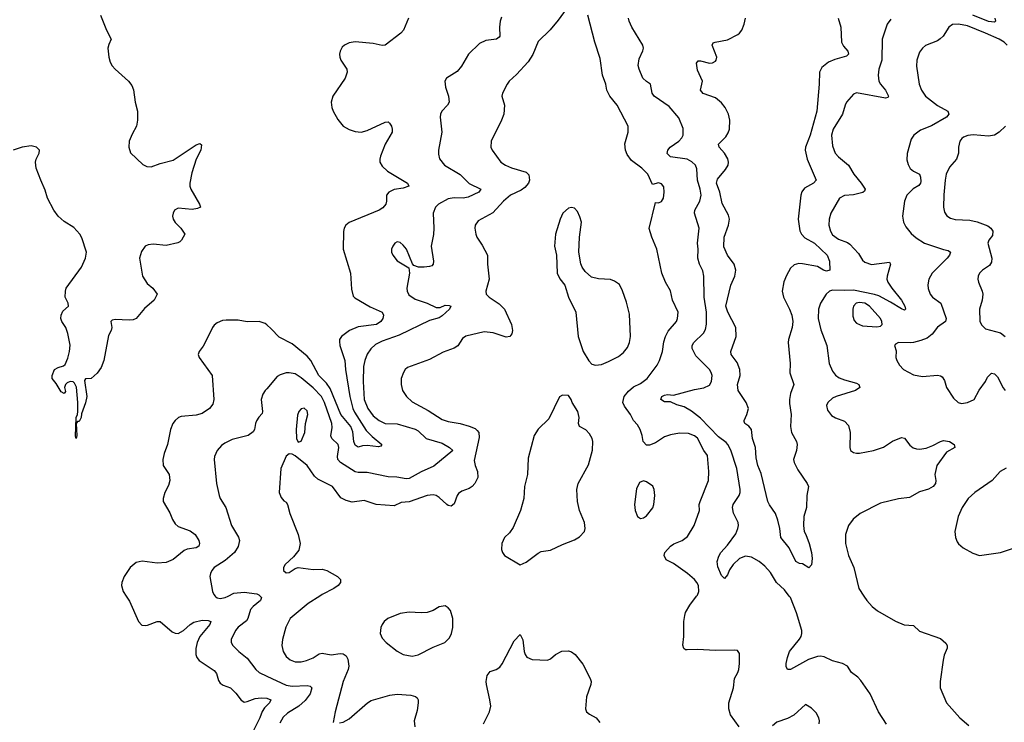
# Model space of a CAD drawing. Header units: inches. Extents: x 1771504 to 1971212, y 471788 to 643615.
# Tile 174 of 256: x 1808354 to 1814915, y 579159 to 583839. Entities that reach past the tile are written whole.
import ezdxf

# ---------------------------------------------------------------- set-up
doc = ezdxf.new("R2010")
doc.units = ezdxf.units.IN
doc.header["$MEASUREMENT"] = 0
for name, color, linetype in [('B8507', 7, 'Continuous'), ('B8508', 7, 'Continuous'), ('B8517', 7, 'Continuous'), ('B8518', 7, 'Continuous')]:
    doc.layers.add(name, color=color, linetype=linetype)

msp = doc.modelspace()

# ---------------------------------------------------------------- linework, layer by layer
at = {"layer": 'B8507', "color": 5}
for points, elevation in [([(1809063.7, 580000), (1809085.9, 579965.9), (1809145.2, 579830), (1809167, 579807), (1809190, 579803), (1809205.5, 579805.5), (1809270, 579830.8), (1809290, 579830.2), (1809370, 579761), (1809390, 579752.1), (1809410, 579751.5), (1809445, 579770), (1809490, 579811.1), (1809513.5, 579826.5), (1809570, 579839.6), (1809610, 579836.8), (1809626.7, 579830), (1809620.2, 579810), (1809553.4, 579730), (1809537.5, 579690), (1809528.5, 579650), (1809528.4, 579610), (1809535.1, 579590), (1809549.5, 579570), (1809650, 579504.1), (1809665.4, 579485.4), (1809678.5, 579438.5), (1809690, 579419.7), (1809710, 579407.6), (1809758, 579390), (1809793.6, 579353.6), (1809830, 579305.7), (1809839.7, 579299.7), (1809850, 579294.3), (1809870, 579296.9), (1809923.1, 579316.9), (1809962.6, 579322.6), (1810000, 579321)], 520), ([(1809656.5, 580000), (1809658.2, 579998.2), (1809669.3, 579989.3), (1809690, 579984.7), (1809723.7, 579990), (1809743.7, 580000)], 540), ([(1809956.3, 580000), (1809965.7, 579990), (1809959.5, 579970), (1809910, 579930.9), (1809892.6, 579910), (1809873.4, 579850), (1809864.1, 579835.9), (1809810, 579793.6), (1809792.7, 579770), (1809764, 579710), (1809764, 579690), (1809774, 579670), (1809813.4, 579630), (1809870, 579586.4), (1809927.2, 579510), (1809950.4, 579490), (1810000, 579467.3)], 540), ([(1810000, 579270.9), (1809984.6, 579255.4), (1809968.8, 579231.2), (1809955.1, 579190), (1809914.9, 579110), (1809908.6, 579070), (1809911.4, 579010), (1809899.8, 578910), (1809903.1, 578870), (1809910, 578845.3), (1809944.2, 578770), (1809970, 578733.6), (1810000, 578701.1)], 520)]:
    msp.add_lwpolyline(points, dxfattribs=dict(at, elevation=elevation))
at = {"layer": 'B8508', "color": 5}
for points, elevation in [([(1808892.2, 583870), (1808933.2, 583770), (1808964, 583710), (1808946.9, 583673.1), (1808941.7, 583650), (1808947.8, 583590), (1808956.9, 583556.9), (1808970, 583531.2), (1808989.2, 583509.2), (1809079.5, 583430), (1809100.2, 583400.2), (1809112.1, 583372.1), (1809122.2, 583290), (1809137.7, 583230), (1809139.2, 583170), (1809131.1, 583130), (1809102.4, 583077.5), (1809083.1, 583030), (1809080.1, 582990), (1809091.4, 582951.4), (1809174.4, 582874.4), (1809201, 582861), (1809230, 582859.8), (1809290, 582881.1), (1809376.9, 582903.1), (1809530, 583005.5), (1809553.4, 583013.4), (1809564.7, 583004.7), (1809560.5, 582970), (1809530.6, 582910), (1809501.7, 582818.3), (1809487.7, 582750), (1809487.7, 582730), (1809494, 582710), (1809551, 582610), (1809558, 582590), (1809538.5, 582581.5), (1809504.1, 582575.9), (1809410, 582584.2), (1809386.4, 582570), (1809375.8, 582550), (1809372.2, 582530), (1809376.4, 582510), (1809388.8, 582488.8), (1809427.3, 582450), (1809454.8, 582410), (1809431.3, 582370), (1809419.8, 582360.2), (1809407.1, 582352.9), (1809330, 582335.6), (1809244, 582344), (1809210, 582340.2), (1809190, 582329.8), (1809165.9, 582294.1), (1809152.1, 582250), (1809172, 582130), (1809202.4, 582082.4), (1809241.6, 582050), (1809270.5, 582010), (1809250.3, 581970), (1809185.3, 581914.7), (1809130, 581849.4), (1809110, 581840.7), (1809083.1, 581836.9), (1808990, 581841.3), (1808970, 581838), (1808960.7, 581830), (1808968.4, 581790), (1808963.8, 581770), (1808945.2, 581734.8), (1808914.9, 581570), (1808896.7, 581523.3), (1808870, 581484), (1808830, 581448.7), (1808792, 581448), (1808784.7, 581435.3), (1808800.7, 581330), (1808793.2, 581286.8), (1808765.4, 581214.6), (1808762.8, 581190), (1808750, 581162), (1808738, 581162), (1808731.1, 581148.9), (1808734.8, 581070), (1808730, 581049.3), (1808725.2, 581065.2), (1808729.6, 581190), (1808739, 581210), (1808741.2, 581230), (1808740.9, 581290), (1808731.8, 581391.8), (1808718.7, 581418.7), (1808710, 581426), (1808690, 581429.5), (1808670, 581420.9), (1808659.1, 581410), (1808653, 581390), (1808658, 581362), (1808650, 581349), (1808630, 581361.2), (1808596.6, 581416.6), (1808570, 581449), (1808569.7, 581470), (1808586, 581510), (1808610, 581523), (1808646.2, 581533.8), (1808656.6, 581543.4), (1808674.7, 581585.3), (1808686, 581630), (1808689.6, 581670.4), (1808674.8, 581750), (1808660.3, 581790), (1808635.3, 581830), (1808628.7, 581850), (1808629.7, 581870), (1808641.4, 581898.6), (1808679.3, 581930), (1808677, 581950), (1808656.2, 581990), (1808658.4, 582030), (1808664.2, 582050), (1808765.3, 582190), (1808792.4, 582250), (1808797.8, 582290), (1808767.2, 582387.2), (1808754.8, 582410), (1808714.4, 582454.4), (1808650, 582495.4), (1808610, 582530.7), (1808580.2, 582570), (1808539.5, 582650), (1808524.2, 582704.2), (1808493.5, 582770), (1808464.4, 582850), (1808459.7, 582890), (1808462.4, 582910), (1808483.6, 582950), (1808485.1, 582970), (1808466.6, 582990), (1808430, 582998), (1808370.8, 582990), (1808310, 582969.8)], 480), ([(1810000, 581806.6), (1809990, 581815.3), (1809950, 581829.8), (1809870, 581827.7), (1809810, 581836.8), (1809730, 581838.3), (1809705.4, 581834.6), (1809670, 581820.5), (1809650, 581805.6), (1809638.9, 581790), (1809597.4, 581702.6), (1809575.8, 581664.2), (1809548.7, 581630), (1809542.4, 581610), (1809550.6, 581590), (1809637, 581470), (1809647.6, 581310), (1809641.5, 581278.5), (1809619.5, 581250), (1809570, 581216.5), (1809530, 581205.4), (1809430, 581196.1), (1809411.2, 581188.8), (1809390.4, 581170), (1809375.3, 581150), (1809358.7, 581110), (1809337.6, 581010), (1809315.8, 580950), (1809306.7, 580910), (1809310.4, 580870), (1809348.9, 580810), (1809355.3, 580770), (1809344.4, 580735.6), (1809321.7, 580690), (1809310.4, 580650), (1809310.4, 580630), (1809354.6, 580554.6), (1809372.8, 580510), (1809390, 580481.3), (1809410, 580462.7), (1809490, 580434.2), (1809522, 580410), (1809547.6, 580370), (1809551.7, 580350), (1809546.6, 580333.4), (1809530, 580321.8), (1809470, 580312.1), (1809450, 580304), (1809375.4, 580244.6), (1809330, 580222.8), (1809270, 580220.2), (1809170, 580233.4), (1809130, 580223.1), (1809090.3, 580190), (1809050, 580131.2), (1809033.4, 580090), (1809032.3, 580070), (1809044.2, 580030), (1809063.7, 580000)], 520), ([(1810000, 581381.1), (1809990.4, 581370), (1809974.8, 581345.2), (1809963.2, 581310), (1809972.1, 581230), (1809970, 581215.3), (1809947.9, 581192.1), (1809932.6, 581167.4), (1809924.4, 581150), (1809919.3, 581110), (1809910, 581093.2), (1809876, 581070), (1809770, 581042), (1809721, 581019), (1809698, 581002), (1809670.4, 580970), (1809652.2, 580930), (1809650.4, 580910), (1809664.9, 580750), (1809683.1, 580670), (1809690.4, 580650), (1809727, 580590), (1809765.3, 580470), (1809812.2, 580392.2), (1809818.3, 580370), (1809810.2, 580330), (1809785.8, 580290), (1809723.4, 580236.6), (1809650.5, 580190), (1809634.4, 580170), (1809624.4, 580150), (1809621.3, 580130), (1809638, 580030), (1809647, 580010), (1809656.5, 580000)], 540), ([(1809743.7, 580000), (1809781.3, 580018.7), (1809850, 580027.1), (1809934.3, 580014.3), (1809948.4, 580008.4), (1809956.3, 580000)], 540)]:
    msp.add_lwpolyline(points, dxfattribs=dict(at, elevation=elevation))
at = {"layer": 'B8517', "color": 5}
for points, elevation in [([(1810354.9, 580000), (1810276.3, 579950), (1810155.5, 579850), (1810126.5, 579793.5), (1810104.9, 579710), (1810101.5, 579670), (1810110.3, 579630), (1810130, 579598.4), (1810156.4, 579576.4), (1810190, 579562.7), (1810230, 579561.5), (1810265.2, 579570), (1810310, 579588.9), (1810350, 579615.2), (1810370, 579620.2), (1810430, 579609.1), (1810490, 579616.9), (1810510, 579615.2), (1810530, 579601.6), (1810540, 579580), (1810546.8, 579533.2), (1810543.2, 579510), (1810510.4, 579430), (1810456.3, 579230), (1810442, 579158)], 560), ([(1813148, 579130), (1813090, 579209.7), (1813078.8, 579250), (1813078.7, 579290), (1813111.1, 579390), (1813118, 579450), (1813140.5, 579490), (1813146.3, 579510), (1813151.6, 579551.6), (1813150, 579618), (1813136.5, 579636.5), (1813120.2, 579640.2), (1812990, 579637.4), (1812870, 579644.2), (1812800.9, 579640.9), (1812790, 579641.2), (1812779, 579650), (1812772.7, 579672.7), (1812779.6, 579730), (1812780.5, 579830), (1812786, 579870), (1812791.6, 579890), (1812819.5, 579940.5), (1812864.8, 580000)], 560), ([(1814130, 579146.6), (1814077.6, 579230), (1814022.3, 579350), (1813958.8, 579438.8), (1813939.5, 579459.5), (1813897.4, 579490), (1813870, 579533.8), (1813837, 579550), (1813770, 579568.7), (1813715.9, 579595.9), (1813690, 579600.7), (1813670, 579598.6), (1813610, 579577.4), (1813490.5, 579510), (1813469.5, 579510), (1813461.1, 579530), (1813462, 579550), (1813469.8, 579590), (1813484.4, 579630), (1813550, 579713.4), (1813561.4, 579730), (1813567, 579750), (1813565.5, 579770), (1813530, 579889.4), (1813489.8, 579990), (1813482.1, 580000)], 540), ([(1813979.3, 580000), (1813999.5, 579970), (1814034, 579930), (1814070, 579900.9), (1814190, 579832.4), (1814248.9, 579808.9), (1814310, 579803.6), (1814350, 579767.2), (1814490, 579718.4), (1814526.6, 579686.6), (1814534.9, 579670), (1814534, 579654), (1814514.6, 579605.4), (1814507.7, 579572.3), (1814487.1, 579430), (1814488.8, 579390), (1814530.2, 579290), (1814618.6, 579190), (1814679.1, 579139.1)], 540), ([(1811444.7, 579150), (1811483.5, 579230), (1811492.4, 579267.6), (1811487.2, 579310), (1811463.5, 579410), (1811462, 579430), (1811469.7, 579470.3), (1811490, 579498.8), (1811530, 579510.6), (1811553.6, 579526.4), (1811570, 579547.7), (1811650, 579702), (1811690, 579744.7), (1811707.7, 579707.7), (1811715.8, 579630), (1811723.1, 579610), (1811734, 579594), (1811770, 579578), (1811870, 579574), (1811890, 579581), (1811925.2, 579610), (1811967, 579633), (1812010, 579635.8), (1812030, 579629.1), (1812055.2, 579610), (1812106.4, 579546.4), (1812156, 579450), (1812161.7, 579430), (1812160.3, 579410), (1812130, 579328), (1812123.8, 579250), (1812130.6, 579230), (1812150, 579213), (1812195.5, 579190), (1812219, 579159)], 560), ([(1810000, 579467.3), (1810130, 579407.7), (1810170, 579399.6), (1810270, 579403.8), (1810290, 579399.6), (1810300.3, 579390), (1810289.2, 579350), (1810255.8, 579304.2), (1810212.9, 579267.1), (1810139.2, 579220.8), (1810110, 579193.5), (1810086.2, 579153.8)], 540), ([(1810484.7, 579155.3), (1810510, 579160.7), (1810550, 579183), (1810671.2, 579288.8), (1810695.3, 579304.7), (1810820.6, 579339.4), (1810870, 579347), (1810960.9, 579340.9), (1810991.2, 579331.2), (1811001.5, 579321.5), (1811008.7, 579310), (1811010.3, 579290), (1811001.8, 579238.2), (1810981.6, 579170), (1810988, 579130)], 560), ([(1810000, 579321), (1810001, 579321), (1810028, 579310), (1810019, 579290), (1810000, 579270.9)], 520), ([(1813680.9, 579150), (1813683.7, 579170), (1813679.3, 579190), (1813661.5, 579221.5), (1813630, 579254), (1813590, 579278), (1813513.1, 579206.9), (1813470, 579183.6), (1813399.9, 579160.1), (1813370, 579136)], 560)]:
    msp.add_lwpolyline(points, dxfattribs=dict(at, elevation=elevation))
at = {"layer": 'B8517', "color": 5, "elevation": 580}
msp.add_lwpolyline([(1811190, 579935.3), (1811150, 579929.4), (1811110, 579904.5), (1811070, 579889.6), (1811030, 579887.8), (1810950, 579894), (1810890, 579885.1), (1810806.8, 579850), (1810782, 579830), (1810768.8, 579811.2), (1810759.3, 579790), (1810755.5, 579750), (1810770, 579718.8), (1810796.3, 579690), (1810870, 579634), (1810910, 579611.8), (1810970, 579600.2), (1811010, 579609), (1811110, 579659.5), (1811186, 579690), (1811217.5, 579722.5), (1811231.5, 579750), (1811241.3, 579790), (1811240.5, 579850), (1811223.6, 579903.6), (1811210, 579921.2)], close=True, dxfattribs=at)
at = {"layer": 'B8518', "color": 5}
for points, elevation in [([(1811994.8, 583910), (1811943.1, 583836.9), (1811888.8, 583771.2), (1811810, 583694.5), (1811773.7, 583606.3), (1811741.6, 583558.4), (1811665.4, 583474.6), (1811615.5, 583430), (1811602, 583410), (1811570.8, 583350), (1811567.3, 583330), (1811584, 583270), (1811579.1, 583210), (1811565.5, 583170), (1811494.9, 583030), (1811494.4, 582990), (1811502.4, 582970), (1811559.3, 582890), (1811590.4, 582870), (1811631.5, 582851.5), (1811730, 582823.2), (1811745.6, 582805.6), (1811750.8, 582770), (1811744, 582750), (1811719.3, 582720.7), (1811696.1, 582703.9), (1811624.2, 582670), (1811578.9, 582630), (1811506.3, 582553.7), (1811410, 582498.7), (1811388.5, 582470), (1811386.4, 582450), (1811392.7, 582410), (1811400.5, 582390), (1811436.7, 582336.7), (1811470.7, 582270), (1811470.4, 582210), (1811482.8, 582110), (1811459.5, 582030), (1811462.4, 582010), (1811483, 581990), (1811550, 581946.9), (1811583.8, 581910), (1811632.3, 581810), (1811637.6, 581770), (1811632.4, 581747.6), (1811621, 581730), (1811595.1, 581724.9), (1811510, 581753.6), (1811450, 581759.8), (1811327.8, 581732.2), (1811304.6, 581715.4), (1811273.4, 581666.6), (1811250, 581651), (1811175.3, 581624.7), (1811084.8, 581575.2), (1810937.7, 581522.3), (1810923, 581510), (1810910.5, 581490), (1810896.4, 581450), (1810895.8, 581410), (1810904.4, 581370), (1810930.4, 581330), (1810970, 581293.4), (1811076.5, 581236.5), (1811170, 581176.5), (1811210, 581162.7), (1811290, 581150.2), (1811350, 581132.6), (1811390, 581115.2), (1811403.4, 581103.4), (1811413.1, 581090), (1811415.6, 581055.6), (1811382.8, 580902.7), (1811388.8, 580870), (1811405.3, 580830), (1811406.7, 580790), (1811387, 580750), (1811368.5, 580730), (1811350, 580717.3), (1811300.2, 580699.8), (1811277.6, 580682.4), (1811269.1, 580670), (1811250, 580615.1), (1811230, 580598), (1811210, 580602.6), (1811199.6, 580610), (1811150, 580657.4), (1811130, 580669.6), (1811110, 580674), (1811069.5, 580669.5), (1810950, 580628.3), (1810896.4, 580623.6), (1810850, 580600.7), (1810730, 580610.8), (1810650, 580635.8), (1810570, 580625.1), (1810530, 580636), (1810494.7, 580654.7), (1810438.7, 580730), (1810339.8, 580779.8), (1810319, 580799), (1810270, 580869.6), (1810190, 580935.1), (1810170, 580945.6), (1810150, 580947), (1810130, 580932.3), (1810094.9, 580850), (1810082.4, 580690), (1810095.9, 580655.9), (1810114, 580634), (1810130, 580624.7), (1810137.3, 580610), (1810153.4, 580550), (1810210.5, 580410), (1810223, 580350), (1810214.9, 580305.1), (1810179.3, 580260.7), (1810122.8, 580210), (1810111, 580190), (1810111, 580170), (1810130, 580154.8), (1810150, 580157.3), (1810190, 580183), (1810210, 580190.7), (1810310, 580177.1), (1810370, 580179.3), (1810401, 580170), (1810471, 580130), (1810491, 580110), (1810491, 580090), (1810476, 580070), (1810446.8, 580050), (1810370.2, 580009.8), (1810354.9, 580000)], 560), ([(1812864.8, 580000), (1812870, 580006.8), (1812879.7, 580030), (1812876.9, 580070), (1812867, 580090), (1812850, 580109.4), (1812804.2, 580150), (1812710, 580216.4), (1812661.6, 580241.6), (1812648, 580270), (1812653.5, 580290), (1812690, 580331.5), (1812712.8, 580347.2), (1812768.8, 580371.2), (1812804.2, 580395.8), (1812849.5, 580470), (1812885.1, 580570), (1812882.4, 580610), (1812887.6, 580630), (1812944.4, 580770), (1812946, 580830), (1812936.6, 580936.6), (1812912.8, 580970), (1812870, 581051), (1812850, 581067.1), (1812810, 581084), (1812750, 581084.8), (1812690, 581074.5), (1812650, 581060.4), (1812590, 581020.3), (1812550, 581005.4), (1812530, 581004.7), (1812508.5, 581030), (1812503.1, 581070), (1812488.5, 581110), (1812470, 581140.5), (1812443.6, 581170), (1812424.2, 581210), (1812384.3, 581264.3), (1812374, 581290), (1812382.4, 581330), (1812410, 581364.5), (1812445.2, 581394.8), (1812490, 581416.8), (1812535.1, 581450), (1812601.4, 581538.6), (1812617.7, 581570), (1812638.5, 581630), (1812646.6, 581693.4), (1812657.3, 581730), (1812675.8, 581764.2), (1812729.8, 581830), (1812738.5, 581850), (1812741.6, 581890), (1812704.8, 581970), (1812690, 582033.2), (1812658.4, 582090), (1812632.7, 582150), (1812599.7, 582310), (1812566, 582390), (1812549.3, 582449.3), (1812590, 582622), (1812610, 582618.8), (1812630, 582627.3), (1812644.5, 582650), (1812649.6, 582690), (1812645.6, 582725.6), (1812630, 582746), (1812611.7, 582751.7), (1812570, 582742), (1812539.7, 582810), (1812499.7, 582850), (1812430, 582901), (1812402.3, 582942.3), (1812389.9, 582969.9), (1812387.4, 583012.6), (1812409.7, 583090), (1812409.6, 583130), (1812335.8, 583270), (1812286, 583330), (1812266.3, 583370), (1812259.7, 583410), (1812238.7, 583470), (1812221, 583581), (1812186, 583690), (1812140.9, 583870)], 560), ([(1814852, 583850), (1814857.4, 583830), (1814850, 583822), (1814810, 583827.7), (1814706, 583870)], 540), ([(1811565, 583855), (1811555.3, 583830), (1811551.3, 583790), (1811554.4, 583730), (1811550, 583722.7), (1811531.4, 583708.6), (1811459.6, 583700.4), (1811418.9, 583681.1), (1811345.3, 583610), (1811297.3, 583530), (1811270, 583494), (1811198.8, 583450), (1811187.7, 583430), (1811190.4, 583390), (1811210.4, 583330), (1811214.9, 583290), (1811204.9, 583270), (1811168, 583230), (1811158.4, 583210), (1811156.4, 583190), (1811167.4, 583090), (1811143.6, 582970), (1811143.8, 582943.8), (1811151.4, 582911.4), (1811184.9, 582870), (1811288.8, 582808.8), (1811350, 582748.8), (1811426.8, 582710), (1811413.4, 582690), (1811343, 582657), (1811310, 582649.8), (1811250, 582651.9), (1811210, 582646.8), (1811143.7, 582610), (1811125.7, 582590), (1811108.9, 582550), (1811114.7, 582450), (1811111.2, 582408.8), (1811094.9, 582330), (1811110.3, 582229.7), (1811108.4, 582211.6), (1811099.2, 582200.8), (1811085.1, 582194.9), (1811050, 582191.3), (1811011.7, 582191.7), (1810980.9, 582200.9), (1810972.1, 582212.1), (1810930.9, 582310), (1810910, 582338), (1810890, 582354.3), (1810870, 582358.7), (1810854, 582350), (1810839.5, 582330), (1810832.2, 582310), (1810832.4, 582290), (1810841.3, 582270), (1810870, 582234), (1810947.1, 582187.1), (1810950.8, 582150.8), (1810933, 582050), (1810935.6, 582030), (1810947.5, 582007.5), (1810990, 581977.8), (1811070, 581951.1), (1811130, 581921.5), (1811156.8, 581923.2), (1811190, 581937), (1811215.6, 581935.6), (1811226, 581930), (1811218.8, 581910), (1811170, 581865.7), (1811150, 581853.5), (1811084.9, 581835.1), (1810882.9, 581737.1), (1810770, 581698.9), (1810724.1, 581675.9), (1810693.2, 581646.8), (1810670, 581611.6), (1810653.8, 581570), (1810644.6, 581530), (1810643, 581430), (1810648.9, 581310), (1810673, 581250), (1810710, 581200.2), (1810750, 581168.7), (1810790, 581150.1), (1810870, 581147.4), (1810990, 581111.8), (1811010, 581100.2), (1811062.6, 581050), (1811170, 581018.4), (1811217.6, 580990), (1811240.7, 580970), (1811113.7, 580866.3), (1811030, 580828.5), (1810950, 580783.2), (1810930, 580780.7), (1810867.6, 580792.4), (1810810, 580795.4), (1810670, 580824.1), (1810610, 580822.3), (1810590, 580826.5), (1810491.9, 580890), (1810474.8, 580910), (1810471.3, 580930), (1810479.9, 580990), (1810475.2, 581010), (1810434.2, 581050), (1810427.2, 581067.2), (1810436.7, 581123.3), (1810433.4, 581150), (1810385.5, 581290), (1810366, 581330), (1810310, 581386.8), (1810230, 581454.2), (1810190, 581479.3), (1810150, 581487.8), (1810130, 581486.6), (1810090, 581474.5), (1810070, 581462), (1810000, 581381.1)], 540), ([(1810944.9, 583850), (1810910.7, 583770), (1810894, 583750), (1810790, 583669.5), (1810770, 583667.3), (1810710, 583679.7), (1810590, 583691.9), (1810550, 583685.6), (1810518.4, 583670), (1810503.8, 583656.2), (1810490.3, 583630), (1810485.3, 583610), (1810486.7, 583590), (1810494.4, 583570), (1810534, 583510), (1810537, 583490), (1810522.6, 583450), (1810441.6, 583330), (1810428.4, 583290), (1810433.5, 583253.5), (1810442.4, 583230), (1810474.7, 583174.7), (1810510.3, 583130.3), (1810550, 583108.2), (1810590, 583094.9), (1810630, 583090.4), (1810670, 583102), (1810790, 583155.8), (1810810, 583158), (1810818, 583150), (1810831.8, 583130), (1810837, 583110), (1810835.3, 583090), (1810788.4, 583010), (1810757.3, 582930), (1810752.8, 582910), (1810754.3, 582890), (1810770, 582863.1), (1810805.3, 582830), (1810939.1, 582750), (1810946.8, 582730), (1810910, 582716.9), (1810850, 582708.6), (1810812.7, 582690), (1810798, 582670), (1810798.4, 582630), (1810793, 582610), (1810774.3, 582585.7), (1810749, 582571), (1810550, 582487.3), (1810526.4, 582470), (1810515.8, 582450), (1810511.7, 582428.3), (1810510.3, 582310), (1810558.4, 582150), (1810565.2, 582045.2), (1810576.8, 581996.8), (1810586.2, 581986.2), (1810690, 581926), (1810770, 581890.3), (1810778.9, 581870), (1810773.6, 581850), (1810760.7, 581830), (1810731.6, 581808.4), (1810610, 581793.3), (1810551.1, 581768.9), (1810498, 581730), (1810485.8, 581710), (1810484.7, 581695.3), (1810487.8, 581670), (1810520.1, 581570), (1810524.1, 581510), (1810554.1, 581330), (1810573.3, 581250), (1810585, 581225), (1810663.1, 581103.1), (1810703, 581063), (1810767.3, 581010), (1810761, 580999), (1810745.8, 580994.2), (1810670, 581004), (1810638.7, 581001.3), (1810610, 580992.4), (1810590, 581004.4), (1810579.8, 581030), (1810574.5, 581094.5), (1810561, 581130), (1810492.8, 581210), (1810422.5, 581382.5), (1810397.6, 581417.6), (1810347.3, 581470), (1810294.3, 581570), (1810270, 581597.7), (1810170, 581679.6), (1810083.9, 581723.9), (1810030, 581780.7), (1810000, 581806.6)], 520), ([(1813482.1, 580000), (1813450, 580041.7), (1813398, 580090), (1813356.9, 580156.9), (1813320.1, 580200.1), (1813282, 580230), (1813230, 580259.8), (1813190, 580265.6), (1813150, 580249.7), (1813107.6, 580210), (1813084.8, 580175.2), (1813070, 580140.9), (1813050, 580118), (1813030, 580137), (1813005.9, 580194.1), (1813001.7, 580230), (1813013.9, 580266.1), (1813026.6, 580290), (1813070, 580338.7), (1813125.2, 580414.8), (1813140.4, 580450), (1813143.5, 580470), (1813141, 580490), (1813110, 580552.3), (1813103.1, 580590), (1813108.7, 580610), (1813148.6, 580670), (1813154.8, 580690), (1813154.8, 580710), (1813132.5, 580850), (1813092, 580972), (1813073, 581010), (1813062.2, 581022.2), (1813010, 581061.1), (1812890, 581184.9), (1812831.7, 581231.7), (1812781.2, 581261.2), (1812734, 581274), (1812690, 581293.3), (1812650, 581294.5), (1812627, 581310), (1812632.3, 581330), (1812650, 581337.7), (1812670, 581342.3), (1812710, 581339), (1812850, 581376.8), (1812913.5, 581386.5), (1812950, 581404.9), (1812964, 581430), (1812967.4, 581470), (1812962.7, 581490), (1812949.8, 581510), (1812859.8, 581599.8), (1812834.6, 581650), (1812834.4, 581670), (1812845.3, 581690), (1812909.8, 581750.2), (1812923.3, 581776.7), (1812929.8, 581810.2), (1812930.6, 581890), (1812915.9, 581990), (1812914, 582130), (1812906.1, 582166.1), (1812884.7, 582210), (1812874, 582250), (1812875.6, 582310), (1812871.1, 582351.1), (1812882.3, 582450), (1812850.9, 582550), (1812854, 582570), (1812887, 582630), (1812895.7, 582670), (1812889.1, 582710), (1812869.9, 582770), (1812865.8, 582845.8), (1812857.4, 582870), (1812833.4, 582893.4), (1812802, 582910), (1812690, 582926.8), (1812668.8, 582948.8), (1812672.8, 582970), (1812689.7, 582990), (1812746.6, 583030), (1812766.8, 583053.2), (1812775.8, 583070), (1812775, 583115), (1812745.4, 583185.4), (1812681.4, 583261.4), (1812582, 583330), (1812569.7, 583350), (1812557.2, 583410), (1812530, 583426.6), (1812506.6, 583450), (1812481, 583510), (1812475.1, 583535.1), (1812481.3, 583578.7), (1812507.3, 583632.7), (1812511.1, 583650), (1812507.1, 583670), (1812432.6, 583790), (1812415.6, 583830), (1812412, 583850)], 540), ([(1813808.9, 583850), (1813826.3, 583790), (1813830.2, 583690), (1813843.3, 583663.3), (1813871.6, 583630), (1813877, 583610), (1813864.8, 583595.2), (1813786.1, 583573.9), (1813744.8, 583555.2), (1813700.2, 583519.8), (1813683.6, 583490), (1813682.6, 583410), (1813667, 583230), (1813622.5, 583070), (1813590.7, 582990), (1813589.1, 582970), (1813600.8, 582910), (1813662, 582770), (1813643.7, 582750), (1813584, 582716), (1813566.9, 582693.1), (1813560.1, 582670), (1813540.6, 582510), (1813552.9, 582432.9), (1813562.8, 582410), (1813587.1, 582387.1), (1813650.1, 582350.1), (1813734, 582270), (1813750.2, 582230), (1813753.4, 582170), (1813730, 582163.5), (1813709.5, 582170), (1813670, 582194.5), (1813570, 582214), (1813545.6, 582214.4), (1813514.2, 582205.8), (1813490, 582183.5), (1813463.7, 582136.3), (1813446.9, 582093.1), (1813435.9, 582030), (1813443.1, 581990), (1813483.8, 581910), (1813498.5, 581870), (1813506.5, 581830), (1813501.1, 581790), (1813476.3, 581710), (1813475.5, 581690), (1813488, 581550), (1813486.6, 581486.6), (1813512, 581410), (1813491.5, 581348.5), (1813484.6, 581310), (1813483.7, 581283.7), (1813494.1, 581210), (1813490.2, 581130.2), (1813498, 581090), (1813530.2, 581030), (1813534.9, 581010), (1813530.3, 580970), (1813511.3, 580910), (1813515.2, 580890), (1813540, 580840), (1813602.3, 580750), (1813610.5, 580730), (1813598.7, 580670), (1813596.4, 580590), (1813580.4, 580530), (1813576.4, 580470), (1813580.7, 580430), (1813593.4, 580410), (1813614.8, 580350), (1813631, 580290), (1813636, 580250), (1813631.1, 580208.9), (1813611.6, 580188.4), (1813570, 580215.3), (1813550, 580217.2), (1813525.1, 580230), (1813482.3, 580322.3), (1813426.9, 580390), (1813420.4, 580450), (1813406.4, 580506.4), (1813389.8, 580549.8), (1813350, 580607), (1813339.8, 580630), (1813296, 580816), (1813273.3, 580870), (1813261.5, 580921.5), (1813256.9, 580990), (1813238.3, 581050), (1813229.7, 581109.7), (1813212.6, 581132.6), (1813186, 581150), (1813182.5, 581162.5), (1813180.9, 581170), (1813199.7, 581210), (1813209.7, 581250), (1813196, 581290), (1813142.3, 581370), (1813138, 581410), (1813155.8, 581470), (1813153.3, 581510), (1813136.1, 581556.1), (1813096, 581610), (1813092.7, 581630), (1813128.2, 581730), (1813126.9, 581790), (1813072.8, 581890), (1813059.3, 581930), (1813093.1, 582070), (1813119.3, 582130), (1813126.6, 582170), (1813114.2, 582210), (1813069.9, 582269.9), (1813046.9, 582326.9), (1813049.1, 582390), (1813077.4, 582470), (1813082.9, 582510), (1813076.4, 582536.4), (1813035.8, 582615.8), (1813020.4, 582690), (1812998.3, 582750), (1813003.3, 582776.7), (1813058.3, 582841.7), (1813074.1, 582870), (1813076.5, 582890), (1813072.3, 582912.3), (1813050, 582949.8), (1813014.8, 582990), (1813011.2, 583010), (1813060.5, 583059.5), (1813075.4, 583084.6), (1813083.1, 583110), (1813086.6, 583170), (1813078, 583210), (1813054.7, 583254.7), (1813030, 583286), (1812990, 583317.7), (1812907.8, 583347.8), (1812891.1, 583370), (1812903.1, 583430), (1812870, 583502.7), (1812864.2, 583550), (1812875.1, 583564.9), (1812890, 583566), (1812950, 583548.5), (1812970, 583552.7), (1812990, 583564), (1812996, 583570), (1812999.5, 583590), (1812969.6, 583670), (1812976, 583684), (1812988, 583690), (1813070, 583705.7), (1813138.5, 583741.5), (1813151.1, 583750), (1813165.7, 583770), (1813182.4, 583810), (1813190.7, 583850)], 520), ([(1814158.3, 583841.7), (1814134, 583810), (1814102, 583710), (1814098.2, 583570), (1814079.8, 583510), (1814074.6, 583470), (1814079.8, 583430), (1814090.1, 583410), (1814124.6, 583370), (1814142.6, 583330), (1814138.4, 583321.6), (1814123.4, 583316.6), (1813930, 583351.2), (1813910, 583343.6), (1813864.7, 583290), (1813854.4, 583270), (1813837.6, 583210), (1813774.9, 583110), (1813763.9, 583070), (1813770, 582998), (1813787.2, 582950), (1813810, 582925.3), (1813876.5, 582870), (1813912.9, 582810), (1813962.4, 582750), (1813987.2, 582710), (1813982.9, 582697.1), (1813972.3, 582687.7), (1813910, 582673.7), (1813851.4, 582668.6), (1813818, 582650), (1813759.5, 582550), (1813749.1, 582510.9), (1813746.5, 582470), (1813756, 582430), (1813770, 582407), (1813810, 582377.7), (1813870, 582355.6), (1813885, 582345), (1813942.6, 582282.6), (1813970, 582238), (1813984.8, 582224.8), (1814030, 582209.1), (1814150, 582224.9), (1814158, 582210), (1814134.5, 582130), (1814133, 582110), (1814138.2, 582090), (1814165.4, 582050), (1814230.9, 581970.9), (1814253.4, 581930), (1814257, 581910), (1814250, 581904), (1814230, 581912.3), (1814157.3, 581957.3), (1814078.8, 581998.8), (1814049.7, 582009.7), (1813910, 582038.3), (1813850, 582034.8), (1813770, 582038.4), (1813749.6, 582030.4), (1813728.3, 582011.7), (1813690.2, 581950), (1813676.5, 581910), (1813674.9, 581850), (1813692.8, 581772.8), (1813732.9, 581670), (1813749, 581550), (1813770, 581498), (1813790, 581472.2), (1813814.5, 581454.5), (1813850, 581440.2), (1813930, 581418.7), (1813944.9, 581410), (1813952.7, 581390), (1813924, 581370), (1813795.5, 581330), (1813770, 581317.2), (1813738.4, 581290), (1813730.4, 581270), (1813737.7, 581237.7), (1813763, 581203), (1813790, 581186.4), (1813850, 581165.5), (1813876.2, 581136.2), (1813887.2, 581090), (1813886.4, 580990), (1813890.6, 580970), (1813910, 580956.4), (1813930, 580952), (1813950, 580952), (1814044, 580970), (1814110, 580991.6), (1814170, 581031.2), (1814230, 581056.9), (1814250, 581052.2), (1814286.1, 581006.1), (1814308.4, 580988.4), (1814330, 580980.9), (1814350, 580978.8), (1814394.4, 580985.6), (1814438, 581002), (1814490, 581030.2), (1814510, 581035.2), (1814551, 581030), (1814581, 581010), (1814584.7, 580990), (1814530, 580959.5), (1814464.9, 580870), (1814452.7, 580810), (1814458.4, 580770), (1814455.8, 580750), (1814442.4, 580730), (1814410, 580711.1), (1814350, 580694.8), (1814283.9, 580656.1), (1814210, 580647.3), (1814090, 580618.5), (1813953.7, 580550), (1813907.2, 580512.8), (1813876, 580470), (1813856, 580410), (1813856, 580350), (1813876.5, 580270), (1813911.8, 580190), (1813945.7, 580050), (1813979.3, 580000)], 540), ([(1814933.7, 583670), (1814915, 583690), (1814881.4, 583710), (1814790.8, 583750), (1814670, 583797.4), (1814610, 583809.8), (1814570, 583806.3), (1814546.7, 583790), (1814507, 583730), (1814488.4, 583711.6), (1814470, 583699.1), (1814390, 583666.3), (1814370.2, 583649.8), (1814350, 583623.7), (1814331.6, 583570), (1814330.3, 583530), (1814348.5, 583410), (1814363.8, 583370), (1814390.6, 583330), (1814470, 583266.7), (1814539.1, 583230), (1814546.4, 583210), (1814530.4, 583190), (1814430, 583132.9), (1814356.7, 583103.3), (1814313, 583070), (1814295.6, 583044.4), (1814268.1, 582948.1), (1814264.7, 582904.7), (1814273.8, 582873.8), (1814288.9, 582848.9), (1814310.3, 582830.3), (1814350.2, 582810.2), (1814356.9, 582790), (1814358.2, 582761.8), (1814356.5, 582750), (1814345, 582735), (1814307.4, 582712.6), (1814265.8, 582670), (1814250.2, 582630), (1814237, 582530), (1814243.7, 582490), (1814258.9, 582458.9), (1814295.6, 582415.6), (1814327.2, 582387.2), (1814384.4, 582350), (1814510, 582308.2), (1814541.7, 582301.7), (1814557.1, 582290), (1814550.3, 582270), (1814534.9, 582250), (1814434, 582150), (1814411.8, 582110), (1814405.9, 582074.1), (1814407.7, 582047.7), (1814421.3, 582010), (1814437.1, 581990), (1814492, 581950), (1814528.9, 581850), (1814522.6, 581830), (1814469.4, 581790.6), (1814435.2, 581744.8), (1814401.4, 581718.6), (1814358.4, 581701.6), (1814309.6, 581689.6), (1814290, 581686), (1814211, 581689), (1814190, 581678), (1814184.7, 581670), (1814194, 581634), (1814193.4, 581590), (1814199.1, 581570), (1814218, 581538), (1814244, 581510), (1814310, 581474.4), (1814370, 581463.1), (1814470.4, 581470.4), (1814490, 581468), (1814500.9, 581460.9), (1814516.5, 581436.5), (1814530.4, 581390), (1814577.2, 581317.2), (1814606.8, 581290), (1814630, 581283.1), (1814670, 581288.9), (1814713.6, 581310), (1814747.9, 581372.1), (1814789.7, 581430), (1814802.6, 581457.4), (1814830, 581484.9), (1814850, 581480.3), (1814870, 581459.5), (1814907, 581387), (1814920.9, 581370)], 560), ([(1814923.1, 583130), (1814881.1, 583090), (1814849.5, 583070.5), (1814810, 583064.3), (1814707.9, 583072.1), (1814672.8, 583067.2), (1814644, 583056), (1814631.9, 583048.1), (1814618.3, 583030), (1814610.2, 582990), (1814610.2, 582950), (1814597.8, 582910), (1814550, 582856.4), (1814528.9, 582811.1), (1814520.9, 582770), (1814512.6, 582672.6), (1814511.2, 582591.2), (1814516.9, 582556.9), (1814532.4, 582532.4), (1814556.9, 582516.9), (1814587.7, 582507.7), (1814684.8, 582504.8), (1814733.5, 582493.5), (1814805.8, 582465.8), (1814826.3, 582450), (1814838.5, 582430), (1814837.3, 582402.7), (1814812.2, 582370), (1814804.9, 582350), (1814831.2, 582250), (1814830, 582225.2), (1814817.4, 582202.6), (1814770.5, 582170), (1814750.4, 582150), (1814740.4, 582130), (1814738.4, 582110), (1814743.1, 582090), (1814768.9, 582030), (1814772.6, 582010), (1814766.9, 581970), (1814750.2, 581910), (1814753.4, 581830), (1814764.8, 581804.8), (1814790, 581780.3), (1814890, 581753), (1814920.3, 581730)], 580), ([(1814927.9, 580852.1), (1814888.2, 580830), (1814834.9, 580770), (1814719.5, 580690), (1814674.9, 580650), (1814633.7, 580590), (1814607, 580530), (1814586, 580430), (1814590.4, 580390), (1814601.4, 580361.4), (1814610, 580347.7), (1814640.6, 580320.6), (1814705.1, 580285.1), (1814750, 580270.5), (1814890, 580290.7), (1814990, 580322.8)], 560)]:
    msp.add_lwpolyline(points, dxfattribs=dict(at, elevation=elevation))
for points, elevation in [([(1812030, 582589.2), (1812010, 582584), (1811974, 582550), (1811956.3, 582510), (1811924.9, 582410), (1811918, 582330), (1811930.5, 582270), (1811936.3, 582150), (1811952.8, 582112.8), (1811986.8, 582070), (1812011, 581990), (1812060.7, 581890), (1812076.4, 581730), (1812108.5, 581628.5), (1812146.2, 581566.2), (1812165.8, 581545.8), (1812190, 581537.3), (1812230, 581543), (1812278, 581562), (1812343.7, 581596.3), (1812377.3, 581622.7), (1812404.4, 581655.6), (1812417.7, 581690), (1812423.5, 581730), (1812418.3, 581878.3), (1812396.9, 581956.9), (1812370, 582033.2), (1812350, 582075.1), (1812318.6, 582098.6), (1812290, 582109.6), (1812210, 582113.2), (1812163.7, 582123.7), (1812122, 582162), (1812102, 582190), (1812092.9, 582212.9), (1812079.3, 582290), (1812084.5, 582390), (1812097, 582490), (1812086.8, 582526.8), (1812070, 582562), (1812050, 582584)], 580), ([(1813950, 581955.9), (1813928.9, 581950), (1813910.2, 581930), (1813905.6, 581910), (1813905.5, 581865.5), (1813915.1, 581835.1), (1813930, 581818.4), (1813970, 581800.4), (1814066, 581794), (1814090, 581798), (1814102, 581810), (1814099.3, 581830), (1814089.3, 581850), (1814017.6, 581930), (1813985.1, 581950)], 560), ([(1811970, 581339), (1811950, 581328), (1811879, 581181), (1811810, 581112.3), (1811781.3, 581070), (1811741.7, 580918.3), (1811738.4, 580810), (1811717.1, 580730), (1811713, 580650), (1811692.2, 580570), (1811643.4, 580456.6), (1811618, 580422), (1811584.9, 580390), (1811566, 580350), (1811564.9, 580310), (1811570.6, 580290), (1811584.9, 580270), (1811690, 580207.7), (1811730, 580224.9), (1811810, 580286), (1811830, 580296.4), (1811890, 580306), (1811970, 580344.6), (1812050, 580375.3), (1812084.4, 580395.6), (1812117, 580430), (1812121.3, 580450), (1812118.5, 580490), (1812085.3, 580570), (1812070, 580629), (1812066.9, 580710), (1812075.6, 580750), (1812144.7, 580875.3), (1812170, 580972), (1812173.5, 581030), (1812168.3, 581050), (1812150, 581081.6), (1812126.3, 581106.3), (1812084, 581130), (1812077, 581150), (1812081.3, 581190), (1812073.6, 581230), (1812036, 581290), (1812029.3, 581309.3), (1812010, 581335.3)], 580), ([(1810250, 581251.1), (1810230, 581247), (1810214.9, 581230), (1810206, 581206), (1810197.1, 581110), (1810197.3, 581050), (1810210, 581024.9), (1810230, 581032), (1810254, 581090), (1810258, 581150), (1810273.5, 581210), (1810270, 581234)], 560), ([(1812510, 580766.6), (1812484.2, 580755.8), (1812464.7, 580715.3), (1812452, 580610), (1812455.3, 580570), (1812470, 580530.7), (1812490, 580517.1), (1812510, 580521.6), (1812530, 580535.5), (1812573, 580587), (1812580.4, 580610), (1812586.6, 580670), (1812583, 580710), (1812572.1, 580732.1), (1812530, 580762)], 580)]:
    msp.add_lwpolyline(points, close=True, dxfattribs=dict(at, elevation=elevation))

doc.saveas('drawing.dxf')
